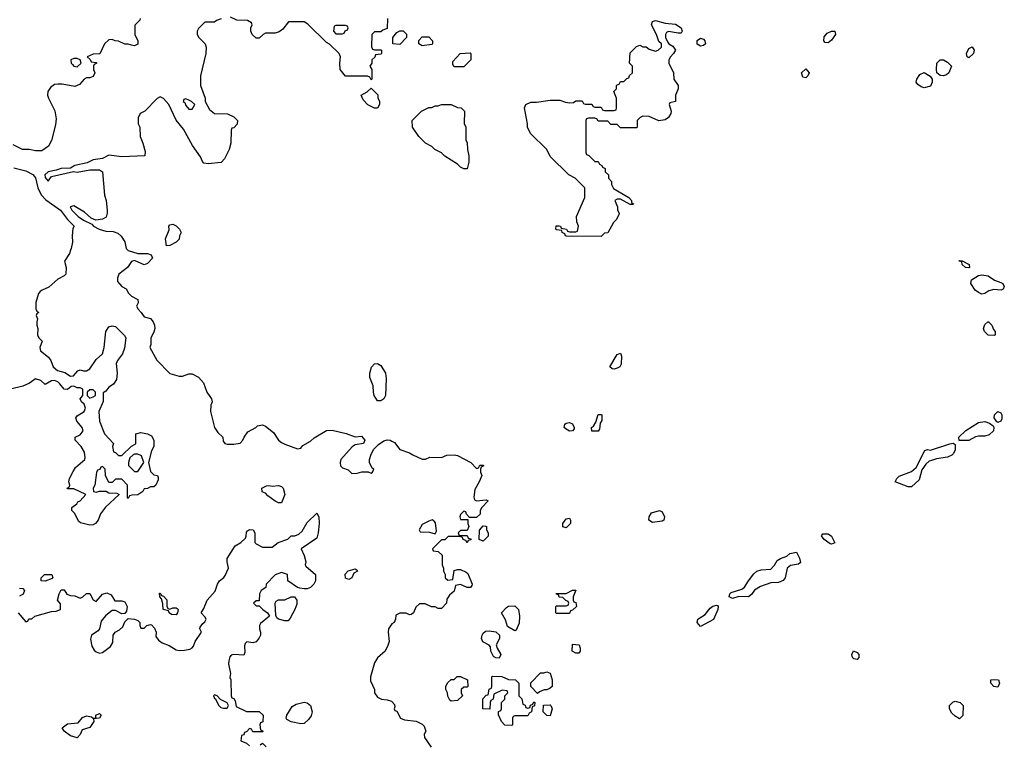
# Model space of a CAD drawing. Header units: inches. Extents: x 2380249 to 2585472, y 382747 to 546448.
# Tile 89 of 256: x 2457671 to 2463831, y 456914 to 461442. Entities that reach past the tile are written whole.
import ezdxf

# ---------------------------------------------------------------- set-up
doc = ezdxf.new("R2010")
doc.units = ezdxf.units.IN
doc.header["$MEASUREMENT"] = 0
for name, color, linetype in [('C4455', 7, 'Continuous'), ('C4456', 7, 'Continuous'), ('C4465', 7, 'Continuous'), ('C4466', 7, 'Continuous')]:
    doc.layers.add(name, color=color, linetype=linetype)

msp = doc.modelspace()

# ---------------------------------------------------------------- linework, layer by layer
at = {"layer": 'C4455', "color": 4}
for points, elevation in [([(2457989.9, 460000), (2457982, 459978), (2457950.8, 459930), (2457962, 459890), (2457961, 459850), (2457950, 459839), (2457910, 459817.2), (2457853, 459767), (2457812, 459750), (2457799.8, 459740.2), (2457790, 459728), (2457771.3, 459671.3), (2457772, 459632), (2457778, 459618), (2457792, 459610), (2457778, 459602), (2457774, 459590), (2457782, 459570), (2457778, 459550), (2457778, 459530), (2457784.7, 459510), (2457782, 459470), (2457791.1, 459451.1), (2457811.3, 459430), (2457798, 459390), (2457802, 459370), (2457850.7, 459330.7), (2457866, 459310), (2457881, 459270), (2457907.3, 459247.3), (2457954, 459234), (2457990, 459212), (2458007.3, 459212.7), (2458034.6, 459245.4), (2458050, 459250.8), (2458070, 459244.7), (2458090, 459244.7), (2458110, 459256), (2458150, 459316), (2458189.4, 459350.6), (2458200.7, 459390), (2458209.5, 459490), (2458230, 459518.8), (2458250, 459526.8), (2458270, 459521), (2458326.4, 459466.4), (2458336, 459450), (2458326.8, 459386.8), (2458314.4, 459350), (2458282.8, 459310), (2458274, 459290), (2458282, 459230), (2458277.3, 459190), (2458258.5, 459161.5), (2458230, 459142), (2458210, 459118), (2458192.7, 459107.3), (2458192.7, 459052.7), (2458166, 458990), (2458170.8, 458930), (2458201, 458850), (2458258, 458790), (2458252, 458770), (2458258, 458738), (2458270, 458734), (2458290, 458714), (2458310, 458714), (2458370, 458774), (2458394.6, 458785.4), (2458398, 458790), (2458398, 458850), (2458430, 458858), (2458471.1, 458851.1), (2458496.9, 458836.9), (2458511.1, 458811.1), (2458511.3, 458770), (2458495.3, 458744.7), (2458478, 458670), (2458490, 458614), (2458510, 458594), (2458534, 458590), (2458538, 458578), (2458536.9, 458563.1), (2458522, 458530), (2458510, 458518), (2458490, 458518), (2458470, 458508), (2458450, 458506), (2458442, 458490), (2458410, 458468.7), (2458372.7, 458467.3), (2458358, 458462), (2458350, 458446), (2458346, 458450), (2458346, 458530), (2458310, 458566), (2458270, 458566), (2458250, 458546), (2458230, 458546), (2458208, 458590), (2458206, 458630), (2458190, 458646), (2458178, 458642), (2458172.7, 458627.3), (2458158, 458622), (2458152.7, 458607.3), (2458141, 458530), (2458132, 458510), (2458134, 458490), (2458150, 458484.7), (2458170, 458492), (2458212, 458492), (2458230, 458482), (2458279.6, 458479.6), (2458294, 458470), (2458208.1, 458391.9), (2458177.3, 458350), (2458162.8, 458310), (2458144.7, 458290), (2458130, 458281.2), (2458110, 458279.3), (2458052.3, 458292.3), (2458042, 458302), (2458014, 458354), (2457998, 458370), (2457998, 458390), (2458028.4, 458411.6), (2458035.3, 458424.7), (2458050, 458432), (2458086, 458470), (2458010, 458506), (2457970, 458506), (2457968, 458510), (2457982, 458518), (2457986, 458530), (2457978, 458550), (2457982, 458570), (2458005.2, 458614.8), (2458021.2, 458638.8), (2458078, 458690), (2458080.4, 458699.6), (2458076.5, 458736.5), (2458055.3, 458770), (2458018, 458810), (2458018, 458830), (2458050, 458844.7), (2458068.7, 458870), (2458062, 458890), (2458028.7, 458930), (2458022, 458950), (2458030, 458962), (2458075.3, 458990), (2458082, 459010), (2458075.3, 459035.3), (2458058, 459050), (2458048.7, 459070), (2458066, 459090), (2458066, 459130), (2458050, 459138), (2458030, 459138), (2458010, 459148), (2457992.7, 459147.3), (2457970, 459128), (2457950, 459128.7), (2457923.2, 459163.2), (2457910, 459175.3), (2457890, 459184), (2457870, 459182), (2457830, 459158), (2457803.1, 459183.1), (2457770, 459194), (2457733.2, 459166.8), (2457690, 459149), (2457614, 459130)], 52), ([(2458348, 460000), (2458350, 459998), (2458410, 459978), (2458470, 459978), (2458494, 459970), (2458502, 459950), (2458470, 459915.3), (2458450, 459908.7), (2458390, 459935.3), (2458370, 459928), (2458346, 459890), (2458291.3, 459850), (2458283.6, 459823.6), (2458283.6, 459803.6), (2458310, 459772), (2458336.9, 459756.9), (2458352, 459730), (2458370, 459712), (2458411.1, 459691.1), (2458412, 459670), (2458402, 459650), (2458412, 459630), (2458432, 459610), (2458450, 459582), (2458490, 459571.3), (2458506, 459550), (2458514.8, 459530), (2458516, 459510), (2458510, 459486), (2458492, 459450), (2458491.3, 459410), (2458484.7, 459390), (2458530, 459312), (2458610, 459227.3), (2458670, 459210.6), (2458690, 459210.8), (2458730, 459226), (2458750, 459226), (2458790, 459204.7), (2458822, 459170), (2458842.8, 459110), (2458870.8, 459070), (2458874.8, 459050), (2458866.8, 459030), (2458864, 458990), (2458891, 458890), (2458910, 458858), (2458942, 458830), (2458943.6, 458803.6), (2458954, 458790), (2458970, 458784.7), (2459010, 458784.7), (2459050, 458792), (2459068, 458810), (2459075.3, 458830), (2459098, 458862), (2459148, 458890), (2459159, 458901), (2459190, 458906.8), (2459210, 458898.8), (2459259.1, 458859.1), (2459291.3, 458810), (2459310, 458796), (2459330, 458784.7), (2459410, 458756), (2459430, 458761), (2459443.7, 458776.3), (2459490, 458804.7), (2459514.2, 458825.8), (2459590, 458871), (2459626, 458874), (2459712.8, 458852.8), (2459770, 458831.3), (2459810, 458836), (2459831, 458810), (2459822, 458790), (2459770, 458782), (2459750.7, 458769.3), (2459681, 458690), (2459676, 458670), (2459678, 458650), (2459690, 458638), (2459725.4, 458625.4), (2459750, 458602), (2459783.6, 458603.6), (2459811.6, 458611.6), (2459852, 458612), (2459870, 458604.7), (2459878, 458610), (2459886, 458630), (2459876.4, 458636.4), (2459859, 458670), (2459859, 458690), (2459870, 458722), (2459886, 458754), (2459915.5, 458784.5), (2459950, 458807.3), (2459970, 458813.4), (2459990, 458810.6), (2460000, 458804.6)], 56), ([(2457662, 457730), (2457710, 457674), (2457722, 457678), (2457728.4, 457691.6), (2457747.3, 457692.7), (2457766, 457710), (2457870, 457738), (2457900.4, 457739.6), (2457926, 457750), (2457927.3, 457787.3), (2457908.7, 457810), (2457918, 457850), (2457930, 457874), (2457950, 457874), (2457966, 457846), (2457990, 457838), (2458016.9, 457836.9), (2458050, 457822), (2458066, 457830), (2458088.4, 457851.6), (2458110, 457852), (2458130, 457812), (2458150, 457802), (2458190, 457846), (2458216, 457856), (2458243.6, 457843.6), (2458266, 457806), (2458310, 457806), (2458330, 457798), (2458342.8, 457770), (2458338.8, 457741.2), (2458330, 457726), (2458310, 457724), (2458270, 457745.2), (2458250, 457744), (2458241.4, 457738.6), (2458207.7, 457712.3), (2458182, 457678), (2458170.7, 457629.3), (2458162, 457618), (2458121, 457590), (2458114, 457566), (2458122, 457522), (2458137.1, 457497.1), (2458150, 457486), (2458170, 457478), (2458190, 457482), (2458240.2, 457519.8), (2458254.6, 457545.4), (2458255.3, 457590), (2458269, 457610), (2458296.5, 457623.5), (2458317.2, 457642.8), (2458330, 457674), (2458350, 457694), (2458388.7, 457691.3), (2458410, 457682), (2458422, 457670), (2458422, 457650), (2458430, 457634), (2458450, 457634), (2458466, 457650), (2458490, 457658), (2458495.3, 457655.3), (2458514.4, 457634.4), (2458524.7, 457610), (2458522, 457582), (2458539.6, 457559.6), (2458562, 457542), (2458606.4, 457526.4), (2458650, 457498.8), (2458670, 457494.8), (2458703.1, 457496.9), (2458736.4, 457503.6), (2458750, 457512), (2458759, 457521), (2458769, 457551), (2458808, 457610), (2458798, 457630), (2458800.4, 457639.6), (2458816.4, 457663.6), (2458830, 457674), (2458838, 457690), (2458830, 457706), (2458806, 457730), (2458823.1, 457756.9), (2458844, 457810), (2458894, 457866), (2458909, 457910), (2458922, 457930), (2458949.1, 457950.9), (2458956.5, 457963.5), (2458978, 458010), (2458968.7, 458050), (2458969, 458070), (2459019, 458150), (2459055.3, 458170), (2459083.1, 458196.9), (2459088.7, 458210), (2459090, 458234), (2459096.4, 458243.6), (2459110, 458252), (2459131.3, 458250), (2459142, 458230), (2459142, 458170), (2459150, 458162), (2459190, 458142), (2459250, 458142), (2459289.3, 458170.7), (2459348.9, 458191.1), (2459370, 458211), (2459391.6, 458211.6), (2459418.6, 458221.4), (2459439.5, 458240.5), (2459470, 458296), (2459530, 458354), (2459542, 458330), (2459544.7, 458290), (2459538.8, 458230), (2459530, 458198), (2459432, 458130), (2459451.1, 458088.9), (2459461, 458050), (2459458, 458030), (2459462, 458022), (2459522, 457970), (2459522.8, 457930), (2459510.6, 457910), (2459490, 457889.4), (2459470, 457880.9), (2459450, 457879.3), (2459424.7, 457884.7), (2459409.1, 457889.1), (2459348, 457930), (2459346, 457970), (2459310, 457982), (2459270, 457968), (2459214, 457910), (2459211.3, 457888.7), (2459182, 457870), (2459172, 457850), (2459170, 457806), (2459150, 457806), (2459134, 457790), (2459150, 457774), (2459170, 457774), (2459191.6, 457751.6), (2459222, 457730), (2459234, 457710), (2459176.9, 457663.1), (2459171.3, 457650), (2459171.3, 457630), (2459178.8, 457610), (2459178, 457590), (2459170, 457574), (2459150, 457549.6), (2459130, 457542), (2459091.6, 457548.4), (2459081, 457539), (2459076.9, 457523.1), (2459079.1, 457480.9), (2459074, 457466), (2459010, 457469.3), (2458994.4, 457465.6), (2458986, 457454), (2458979.3, 457430), (2458978.4, 457410), (2458990.8, 457350), (2458986, 457326), (2458991.3, 457310), (2458994, 457210), (2458998, 457198), (2459010, 457194), (2459019.6, 457179.6), (2459024.7, 457144.7), (2459090, 457112), (2459170, 457112), (2459194, 457090), (2459191.6, 457048.4), (2459178, 457042), (2459174, 457030), (2459178, 456998), (2459194, 456990), (2459190, 456986), (2459130, 456986), (2459122, 457002), (2459110, 457006), (2459092.7, 456987.3), (2459078, 456982), (2459072.7, 456967.3), (2459058, 456962), (2459054, 456930), (2459090, 456914), (2459110, 456898)], 52), ([(2457670, 457884.7), (2457690, 457882), (2457702, 457870), (2457693.7, 457846.3), (2457670, 457835.3)], 52), ([(2460000, 457660.7), (2459999.6, 457660.4), (2459978, 457630), (2459976, 457610), (2459982.8, 457550), (2459974.4, 457525.6), (2459958, 457490), (2459910, 457448.7), (2459890, 457418), (2459866, 457330), (2459865.4, 457305.4), (2459890.8, 457250.8), (2459891.3, 457230), (2459910, 457202), (2459934, 457190), (2459970, 457186), (2459997.3, 457177.3), (2460000, 457174.3)], 56), ([(2459176.4, 456903.6), (2459190, 456914), (2459212.7, 456892.7)], 52)]:
    msp.add_lwpolyline(points, dxfattribs=dict(at, elevation=elevation))
for points, elevation in [([(2459930, 459056), (2459910, 459057.2), (2459889.5, 459089.5), (2459884.5, 459110), (2459883.7, 459150), (2459862.4, 459202.4), (2459861.3, 459230), (2459872.3, 459267.7), (2459891.3, 459288.7), (2459910, 459290.4), (2459930, 459278.7), (2459960.2, 459230), (2459964.4, 459195.6), (2459959.5, 459090), (2459950, 459069.3)], 56), ([(2458130, 459126), (2458110, 459126), (2458094, 459110), (2458094, 459090), (2458110, 459074), (2458130, 459082), (2458146, 459090), (2458146, 459110)], 52), ([(2458410, 458722), (2458390, 458722), (2458381, 458719), (2458361, 458699), (2458351.3, 458670), (2458351.6, 458651.6), (2458390, 458614), (2458410, 458614), (2458448.4, 458671.6), (2458433.2, 458713.2)], 52), ([(2459290, 458418), (2459270, 458428.7), (2459223.2, 458463.2), (2459210, 458478), (2459187.3, 458487.3), (2459186, 458510), (2459215.3, 458524.7), (2459230, 458526), (2459250, 458522.8), (2459290, 458526.8), (2459310, 458521), (2459318.8, 458510), (2459331, 458470), (2459310, 458418)], 52), ([(2459730, 457938.4), (2459710, 457947.3), (2459707.5, 457972.5), (2459726.8, 457993.2), (2459770, 458004.7), (2459779.8, 457999.8), (2459784.7, 457990), (2459762.5, 457977.5), (2459750, 457949.4)], 52), ([(2457830, 457928.7), (2457806, 457930), (2457806, 457950), (2457826, 457970), (2457872, 457970), (2457878, 457950), (2457874.8, 457945.2)], 52), ([(2458610, 457754), (2458630, 457762), (2458650, 457762), (2458656.9, 457756.9), (2458662, 457750), (2458658, 457730), (2458650, 457718), (2458620.4, 457720.4), (2458606, 457730), (2458602, 457742), (2458568, 457750), (2458567.3, 457787.3), (2458558, 457818), (2458548, 457830), (2458546, 457854), (2458550, 457854), (2458558, 457838), (2458570, 457834), (2458591.6, 457811.6), (2458592.7, 457772.7), (2458598, 457758)], 52), ([(2459330, 457680.5), (2459289.6, 457689.6), (2459279, 457699), (2459273.6, 457713.6), (2459269.1, 457790.9), (2459276.4, 457803.6), (2459290, 457812), (2459330, 457811.3), (2459370, 457831.3), (2459390, 457831.3), (2459404.7, 457810), (2459404.7, 457784.7), (2459392.4, 457750), (2459364.2, 457695.8), (2459350, 457680.7)], 52), ([(2458890, 457218), (2458884.7, 457210), (2458890, 457194), (2458894, 457194), (2458918, 457150), (2458930, 457138), (2458947.3, 457132.7), (2458970, 457134), (2458978, 457150), (2458970, 457166), (2458928, 457188), (2458906, 457210)], 52), ([(2459430, 457035.3), (2459368.9, 457048.9), (2459342, 457062), (2459338, 457070), (2459342, 457090), (2459375.3, 457144.7), (2459401.2, 457158.8), (2459450, 457171.3), (2459470, 457167.3), (2459490, 457151), (2459502, 457110), (2459494.4, 457085.6), (2459478, 457062), (2459450, 457038)], 52), ([(2458030, 456949), (2457990, 456961.2), (2457948.7, 456990), (2457937.2, 457010), (2457970, 457036.4), (2458038, 457042), (2458064.8, 457075.3), (2458090, 457086), (2458119.9, 457079.9), (2458130, 457071.3), (2458147.3, 457072.7), (2458148.7, 457090), (2458170, 457101), (2458181, 457090), (2458171.3, 457070), (2458132.7, 457067.3), (2458134.8, 457050), (2458110, 457013.2), (2458061.4, 456998.6), (2458050, 456968)], 48)]:
    msp.add_lwpolyline(points, close=True, dxfattribs=dict(at, elevation=elevation))
at = {"layer": 'C4456', "color": 4}
for points, elevation in [([(2458424.7, 461450), (2458422, 461438), (2458392.7, 461407.3), (2458392, 461350), (2458411.3, 461310), (2458410, 461288), (2458390, 461279), (2458370, 461281.2), (2458350, 461288.7), (2458330, 461288.7), (2458290, 461308), (2458268.9, 461308.9), (2458250, 461318), (2458230, 461315.3), (2458202, 461290), (2458172.7, 461227.3), (2458130, 461226), (2458094, 461210), (2458112.7, 461192.7), (2458118, 461178), (2458150, 461174), (2458154, 461170), (2458138, 461162), (2458134, 461150), (2458134, 461130), (2458142, 461110), (2458130, 461086), (2458110, 461078), (2458090, 461078), (2458074, 461070), (2458044.7, 461035.3), (2458016.9, 461023.1), (2457938, 461038), (2457910, 461039), (2457890, 461035.3), (2457863.5, 461016.5), (2457847.1, 460992.9), (2457846, 460970), (2457851, 460950), (2457890.6, 460870.6), (2457898.8, 460821.2), (2457895.3, 460784.7), (2457870, 460686), (2457850.7, 460649.3), (2457810, 460622), (2457770, 460622), (2457730, 460628.7), (2457688.9, 460628.9), (2457630, 460658)], 52), ([(2458932.7, 461447.3), (2458903.6, 461436.4), (2458890, 461426), (2458830, 461426), (2458790, 461386), (2458782, 461370), (2458782, 461350), (2458792, 461330), (2458832, 461290), (2458838, 461270), (2458836, 461230), (2458802, 461090), (2458802, 461030), (2458831.3, 460950), (2458832, 460930), (2458859.6, 460879.6), (2458890, 460854), (2458971.6, 460851.6), (2459010, 460834), (2459034, 460810), (2459032.7, 460787.3), (2459010, 460766), (2458998, 460762), (2458994, 460750), (2458992, 460670), (2458982, 460630), (2458952, 460570), (2458931.1, 460548.9), (2458850, 460539), (2458824, 460544), (2458814, 460554), (2458803.3, 460583.3), (2458753.4, 460653.4), (2458696.3, 460756.3), (2458650, 460813.2), (2458604, 460910), (2458570, 460948.7), (2458550, 460958), (2458531.6, 460948.4), (2458454, 460870), (2458424.7, 460855.3), (2458412.7, 460827.3), (2458412, 460790), (2458422, 460770), (2458424.7, 460710), (2458442, 460670), (2458456.9, 460616.9), (2458454, 460590), (2458310, 460583.7), (2458230, 460594), (2458190, 460574), (2458130, 460563.7), (2458093.2, 460546.8), (2458016, 460530), (2457990, 460512.7), (2457930, 460511.1), (2457900.5, 460499.5), (2457850, 460489.3), (2457829.2, 460470.8), (2457830, 460454), (2457850, 460431.3), (2457870, 460460.7), (2458008.4, 460491.6), (2458031.7, 460488.3), (2458110, 460503), (2458170, 460501.6), (2458190, 460490.6), (2458202.6, 460342.6), (2458211.6, 460310), (2458218, 460250), (2458219.5, 460230), (2458213.3, 460206.7), (2458190, 460194), (2458147.2, 460187.2), (2458119.1, 460199.1), (2458076.9, 460236.9), (2458010, 460276), (2457988, 460270), (2457997.1, 460250), (2458037.6, 460210), (2458070, 460187.8), (2458122, 460162), (2458133.4, 460150), (2458167.7, 460130), (2458210, 460118.9), (2458255.5, 460115.5), (2458286, 460106), (2458306.8, 460086.8), (2458330, 460052), (2458338, 460010), (2458348, 460000)], 56), ([(2459972, 461450), (2459970, 461386), (2459943.6, 461376.4), (2459930, 461366), (2459890, 461366), (2459874, 461350), (2459872.7, 461272.7), (2459878, 461258), (2459890, 461254), (2459930, 461254), (2459934, 461250), (2459934, 461230), (2459930, 461226), (2459898, 461222), (2459892.7, 461207.3), (2459874, 461190), (2459874, 461170), (2459862, 461150), (2459874, 461130), (2459874, 461070), (2459870, 461066), (2459862, 461082), (2459847.3, 461087.3), (2459710, 461088), (2459675.3, 461130), (2459674, 461170), (2459679, 461210), (2459669.3, 461229.3), (2459609, 461289), (2459590, 461298), (2459474.6, 461414.6), (2459450, 461428), (2459352.7, 461427.3), (2459318, 461382), (2459295.3, 461364.7), (2459270, 461358), (2459210, 461358), (2459194, 461350), (2459170, 461326), (2459150, 461326), (2459126, 461350), (2459118, 461370), (2459118, 461390), (2459126, 461410), (2459122, 461422), (2459096.4, 461436.4), (2459030, 461438), (2458990, 461458)], 56), ([(2457634, 460514), (2457710, 460496), (2457753.4, 460473.4), (2457770, 460451.3), (2457784, 460390), (2457804.9, 460344.9), (2457835.1, 460315.1), (2457927.3, 460250), (2457970.6, 460190.6), (2458012, 460150), (2458004.7, 460135.3), (2457998.8, 460090), (2458000.7, 460050), (2457993.4, 460010), (2457989.9, 460000)], 52)]:
    msp.add_lwpolyline(points, dxfattribs=dict(at, elevation=elevation))
for points, elevation in [([(2459710, 461406), (2459650, 461406), (2459638, 461402), (2459634, 461370), (2459650, 461354), (2459690, 461354), (2459702, 461358), (2459707.3, 461372.7), (2459722, 461378), (2459726, 461390), (2459722, 461402)], 56), ([(2458030, 461199.5), (2458010, 461199.5), (2457991, 461190), (2457993.4, 461170), (2458000.7, 461160.7), (2458010, 461150.7), (2458030, 461147.3), (2458055.3, 461170), (2458049, 461190)], 52), ([(2459890, 460888.7), (2459850, 460908), (2459820.2, 460940.2), (2459808, 460970), (2459846, 460990), (2459870, 461014), (2459911.6, 460971.6), (2459912.7, 460952.7), (2459922, 460930), (2459922, 460910), (2459910, 460888.7)], 56), ([(2458710, 460946), (2458698, 460942), (2458694, 460930), (2458703.6, 460923.6), (2458710, 460904.7), (2458730, 460882), (2458750, 460882), (2458766, 460910), (2458746, 460930), (2458730, 460938)], 56), ([(2458590, 460026), (2458584, 460070), (2458607.3, 460127.3), (2458604, 460150), (2458610, 460158), (2458630, 460162), (2458650, 460152), (2458671.1, 460131.1), (2458682, 460110), (2458672, 460090), (2458670, 460068), (2458650.9, 460049.1), (2458610, 460028)], 56)]:
    msp.add_lwpolyline(points, close=True, dxfattribs=dict(at, elevation=elevation))
at = {"layer": 'C4465', "color": 4, "elevation": 56}
for points in [[(2463610, 459888.7), (2463588, 459890), (2463568, 459910), (2463566, 459926), (2463546, 459930), (2463550, 459934), (2463568, 459932), (2463612, 459910), (2463614, 459890)], [(2463811.1, 459748.9), (2463766.4, 459753.6), (2463735.3, 459744.7), (2463710, 459728), (2463690, 459724), (2463670, 459734), (2463649.5, 459749.5), (2463622, 459790), (2463625.6, 459814.4), (2463670, 459842), (2463690, 459844.7), (2463730, 459838), (2463770, 459811.3), (2463810, 459798), (2463822, 459790), (2463831.1, 459771.1), (2463823.6, 459756.4)], [(2463770, 459466), (2463730, 459468), (2463708, 459490), (2463702, 459510), (2463710, 459534), (2463728.4, 459551.6), (2463731.6, 459551.6), (2463754, 459530), (2463763.6, 459503.6), (2463774, 459490), (2463774, 459470)], [(2461390, 459255.1), (2461377.2, 459257.2), (2461364, 459270), (2461410, 459346), (2461430, 459354.8), (2461436.7, 459336.7), (2461434.6, 459285.4), (2461426.8, 459270), (2461410, 459260.7)], [(2461250, 458866), (2461248.7, 458890), (2461262, 458898), (2461276.4, 458923.6), (2461290, 458971.3), (2461310, 458972), (2461314, 458970), (2461312.7, 458932.7), (2461303.6, 458916.4), (2461299.6, 458880.4), (2461290, 458866)], [(2463790, 458922), (2463784.7, 458924.7), (2463768.7, 458950), (2463769, 458970), (2463790, 458990.7), (2463810, 458980.7), (2463815.8, 458970), (2463816.4, 458943.6), (2463810, 458929)], [(2461110, 458867), (2461090, 458878.4), (2461078.4, 458890), (2461082, 458910), (2461090, 458916.4), (2461110, 458920.4), (2461130, 458913), (2461140.5, 458890), (2461139.3, 458880.7), (2461130, 458869)], [(2463710, 458835.1), (2463670, 458836.2), (2463650, 458831.8), (2463610, 458808.7), (2463548, 458808), (2463546, 458830), (2463589.6, 458870.4), (2463670, 458920.5), (2463710, 458927.3), (2463738, 458918), (2463761, 458901), (2463766, 458890), (2463762.8, 458870), (2463736.7, 458843.3)], [(2463230, 458518.7), (2463149.2, 458550), (2463158, 458570), (2463174.2, 458585.8), (2463250, 458615.3), (2463279.7, 458640.3), (2463334.6, 458745.4), (2463350, 458751.3), (2463370, 458747.3), (2463490, 458787.3), (2463511.6, 458791.6), (2463523.6, 458783.6), (2463524, 458750), (2463513.2, 458726.8), (2463502.5, 458717.5), (2463475.1, 458704.9), (2463406.4, 458693.6), (2463375.9, 458684.1), (2463361.8, 458678.2), (2463340.2, 458659.8), (2463314.8, 458625.2), (2463297.7, 458562.3), (2463250, 458519.5)], [(2461630, 458295.3), (2461608, 458310), (2461608.4, 458331.6), (2461624.7, 458355.3), (2461674, 458370), (2461690, 458362), (2461704.7, 458330), (2461702, 458310), (2461690, 458304)], [(2460251.1, 458311.1), (2460230, 458304.4), (2460190, 458282), (2460170.7, 458250), (2460176, 458236), (2460234.9, 458234.9), (2460270, 458224.7), (2460278, 458242), (2460272.3, 458292.3), (2460264.4, 458304.4)], [(2461090, 458262), (2461069, 458269), (2461069, 458290), (2461090, 458318), (2461110, 458322), (2461118, 458310), (2461118, 458290)], [(2460570, 458178), (2460546, 458190), (2460547.3, 458247.3), (2460570, 458274), (2460587.3, 458272.7), (2460592, 458270), (2460592, 458250), (2460602, 458230), (2460602, 458210)], [(2462750, 458159), (2462742, 458162), (2462705.2, 458190), (2462688.4, 458211.6), (2462696.4, 458223.6), (2462730, 458224), (2462750.4, 458210), (2462770, 458168)], [(2462230, 457829.4), (2462170, 457832.3), (2462130, 457820.7), (2462109.3, 457830), (2462114, 457850), (2462122.9, 457857.1), (2462190, 457879.1), (2462205.2, 457890), (2462230, 457931), (2462264.8, 457975.2), (2462282, 457990), (2462310, 457998.8), (2462370, 458002.8), (2462392.5, 458027.5), (2462410, 458058), (2462430, 458071), (2462470, 458084.7), (2462490, 458100.7), (2462530.8, 458110.8), (2462550, 458071.3), (2462555.5, 458044.5), (2462544.5, 458035.5), (2462494.4, 458025.6), (2462472, 458010), (2462461, 457950), (2462447.9, 457932.1), (2462419.3, 457920.7), (2462370, 457918), (2462305.3, 457894.7), (2462268.5, 457871.5), (2462250, 457845.2)], [(2461030, 457726), (2461026, 457730), (2461026, 457770), (2461030, 457774), (2461090, 457774), (2461102, 457778), (2461106, 457790), (2461102, 457802), (2461087.3, 457807.3), (2461070, 457826), (2461047.3, 457827.3), (2461042, 457842), (2461030, 457846), (2461028.4, 457851.6), (2461090, 457852), (2461130, 457872), (2461150, 457872), (2461134, 457830), (2461134, 457810), (2461138, 457798), (2461150, 457794), (2461154, 457770), (2461130, 457746), (2461118, 457742), (2461110, 457726)], [(2460770, 457618), (2460724, 457644), (2460710, 457686), (2460686, 457730), (2460716.4, 457763.6), (2460730, 457772), (2460770, 457774), (2460791.6, 457751.6), (2460798, 457710), (2460795.3, 457664.7), (2460778, 457622)], [(2461930, 457644), (2461909.3, 457670), (2461914, 457690), (2461960.1, 457719.9), (2461990, 457758.8), (2462007.2, 457772.8), (2462030, 457778.8), (2462036.3, 457776.3), (2462041, 457770), (2462039.3, 457750), (2462012.3, 457687.7)], [(2460670, 457446), (2460650, 457448), (2460636.4, 457456.4), (2460618, 457490), (2460616.4, 457516.4), (2460608.4, 457528.4), (2460569.3, 457549.3), (2460561.2, 457570), (2460564, 457590), (2460570, 457602), (2460585.6, 457614.4), (2460610, 457618), (2460650, 457612), (2460674, 457590), (2460672, 457570), (2460652, 457530), (2460658, 457510), (2460682, 457470)], [(2461150, 457478), (2461128, 457490), (2461130, 457534), (2461170.9, 457530.9), (2461178, 457510), (2461178, 457490), (2461170, 457478)], [(2462910, 457438), (2462890, 457442), (2462882, 457450), (2462878, 457470), (2462888.4, 457491.6), (2462910, 457482), (2462922, 457470), (2462922, 457450)], [(2460370, 457178), (2460363.1, 457183.1), (2460348.9, 457208.9), (2460348, 457230), (2460338, 457250), (2460338, 457270), (2460347.3, 457292.7), (2460370, 457314), (2460390, 457314), (2460408.4, 457331.6), (2460430, 457332), (2460472, 457310), (2460474, 457270), (2460470, 457266), (2460450, 457266), (2460434, 457250), (2460434, 457230), (2460442, 457210), (2460410, 457182)], [(2460850, 457134), (2460862, 457138), (2460867.3, 457152.7), (2460882, 457158), (2460887.3, 457172.7), (2460894, 457170), (2460892.7, 457147.3), (2460878, 457142), (2460874, 457110), (2460858, 457102), (2460850, 457086), (2460770, 457086), (2460758, 457082), (2460754, 457070), (2460754, 457030), (2460750, 457026), (2460707.3, 457027.3), (2460686, 457050), (2460667.3, 457092.7), (2460667.3, 457112.7), (2460682, 457118), (2460686, 457130), (2460686, 457170), (2460706, 457190), (2460706, 457210), (2460726, 457230), (2460722, 457242), (2460690, 457246), (2460638, 457222), (2460634, 457190), (2460618, 457182), (2460614, 457170), (2460612.7, 457127.3), (2460568, 457130), (2460568.4, 457191.6), (2460590, 457214), (2460602, 457218), (2460608.4, 457251.6), (2460622, 457258), (2460626, 457270), (2460626, 457330), (2460630, 457334), (2460687.3, 457332.7), (2460730, 457314), (2460774, 457310), (2460794, 457290), (2460794, 457210), (2460812.7, 457192.7), (2460818, 457158), (2460832.7, 457152.7), (2460838, 457138)], [(2460910, 457226), (2460868.4, 457268.4), (2460868.4, 457291.6), (2460930, 457354), (2460950, 457354), (2460970, 457362), (2460990, 457352), (2461002, 457310), (2461002, 457270), (2460990, 457258), (2460970, 457248), (2460952.7, 457247.3), (2460923.6, 457236.4)], [(2463790, 457266), (2463766, 457270), (2463746, 457290), (2463746, 457310), (2463770, 457314), (2463794, 457310), (2463802, 457290)], [(2460990, 457086), (2460968.4, 457088.4), (2460946, 457110), (2460947.3, 457152.7), (2460990, 457154), (2460994, 457150), (2461002, 457130)], [(2463550, 457066), (2463523.1, 457083.1), (2463503.1, 457103.1), (2463488.9, 457128.9), (2463489, 457151), (2463508.9, 457171.1), (2463523.1, 457176.9), (2463554, 457170), (2463574, 457150), (2463571.6, 457088.4)]]:
    msp.add_lwpolyline(points, close=True, dxfattribs=at)
for points in [[(2460000, 458804.6), (2460015.3, 458795.3), (2460050, 458751.3), (2460110, 458731.3), (2460130, 458718), (2460190, 458692), (2460210, 458692), (2460236.4, 458703.6), (2460310, 458702), (2460343.1, 458716.9), (2460390, 458718.8), (2460410, 458714.8), (2460494, 458670), (2460530, 458634), (2460542, 458638), (2460550, 458654), (2460570, 458654), (2460574, 458650), (2460558, 458642), (2460554, 458630), (2460554, 458610), (2460562, 458590), (2460546.8, 458550), (2460518.3, 458501.7), (2460513, 458453), (2460516.9, 458436.9), (2460530, 458430.8), (2460590, 458438), (2460602, 458430), (2460562, 458390), (2460552, 458370), (2460551.6, 458348.4), (2460530, 458326), (2460486, 458326), (2460467.3, 458347.3), (2460462, 458362), (2460450, 458366), (2460430, 458346), (2460424.7, 458330), (2460430, 458314), (2460474, 458314), (2460474, 458290), (2460482, 458270), (2460470, 458246), (2460430, 458246), (2460414, 458230), (2460418, 458218), (2460430, 458214), (2460470, 458214), (2460478, 458198), (2460492.7, 458192.7), (2460492.7, 458187.3), (2460478, 458182), (2460470, 458168), (2460462, 458182), (2460446, 458190), (2460442, 458202), (2460427.3, 458207.3), (2460352.7, 458207.3), (2460330, 458186), (2460310, 458186), (2460254, 458130), (2460258, 458118), (2460290, 458114), (2460314, 458090), (2460314, 458030), (2460322, 458010), (2460322, 457990), (2460334, 457970), (2460334, 457950), (2460350, 457934), (2460382, 457938), (2460390, 457994), (2460410, 458002), (2460430, 458002), (2460465.4, 457985.4), (2460475.3, 457975.3), (2460502, 457910), (2460499.6, 457900.4), (2460491.6, 457888.4), (2460470, 457888), (2460430, 457908), (2460398, 457902), (2460390, 457866), (2460359.6, 457840.4), (2460343.6, 457816.4), (2460342, 457790), (2460310, 457758), (2460290, 457758), (2460270, 457768), (2460248.4, 457768.4), (2460207.3, 457787.3), (2460172.7, 457787.3), (2460150, 457766), (2460134, 457730), (2460119.6, 457720.4), (2460110, 457718), (2460088.4, 457728.4), (2460050, 457728.7), (2460024.7, 457715.3), (2460022, 457690), (2460014, 457670), (2460000, 457660.7)], [(2460000, 457174.3), (2460016, 457156), (2460018, 457142), (2460014, 457130), (2460018, 457118), (2460030, 457114), (2460054, 457070), (2460079.6, 457059.6), (2460151.6, 457051.6), (2460190, 457034), (2460202, 457022), (2460211.3, 456990), (2460202, 456970), (2460204.7, 456950), (2460244.7, 456890)]]:
    msp.add_lwpolyline(points, dxfattribs=at)
at = {"layer": 'C4466', "color": 4, "elevation": 56}
for points in [[(2461790, 461357.2), (2461730, 461368.7), (2461718, 461362), (2461711.3, 461350), (2461711.3, 461330), (2461723.6, 461303.6), (2461731.6, 461291.6), (2461756.9, 461276.9), (2461774, 461250), (2461762, 461230), (2461742, 461210), (2461732, 461190), (2461732, 461170), (2461762, 461110), (2461764.7, 461070), (2461791.3, 461030), (2461791.1, 461008.9), (2461774, 460970), (2461774, 460930), (2461738, 460922), (2461734, 460910), (2461746, 460870), (2461745.4, 460854.6), (2461730.7, 460829.3), (2461710, 460814), (2461670, 460809), (2461610, 460835.3), (2461570, 460838), (2461554, 460830), (2461534, 460810), (2461534, 460770), (2461530, 460766), (2461430, 460766), (2461410, 460786), (2461370, 460786), (2461350, 460806), (2461290, 460806), (2461282, 460822), (2461270, 460826), (2461230, 460826), (2461218, 460822), (2461214, 460810), (2461214, 460610), (2461218, 460598), (2461232.7, 460592.7), (2461270, 460554), (2461290, 460554), (2461298, 460538), (2461314, 460530), (2461318, 460518), (2461334, 460510), (2461334, 460490), (2461354, 460470), (2461354, 460450), (2461374, 460430), (2461374, 460410), (2461385.4, 460385.4), (2461482, 460330), (2461498, 460310), (2461498, 460298), (2461511.3, 460290), (2461510, 460286), (2461490, 460286), (2461430, 460318), (2461410, 460318), (2461394, 460310), (2461411.1, 460271.1), (2461412, 460250), (2461422, 460230), (2461419.6, 460220.4), (2461402, 460190), (2461386.4, 460173.6), (2461351.1, 460108.9), (2461330, 460106), (2461310, 460086), (2461092.7, 460087.3), (2461086, 460090), (2461082, 460102), (2461066, 460110), (2461062, 460122), (2461030, 460126), (2461026, 460130), (2461027.3, 460152.7), (2461047.3, 460152.7), (2461054, 460150), (2461058, 460138), (2461091.6, 460131.6), (2461098, 460118), (2461110, 460114), (2461150, 460114), (2461162, 460118), (2461168, 460150), (2461156.4, 460176.4), (2461155.3, 460210), (2461206, 460330), (2461206, 460390), (2461146, 460450), (2461106, 460470), (2460990, 460586), (2460968.4, 460628.4), (2460868, 460730), (2460848.7, 460770), (2460848.7, 460790), (2460828.9, 460891.1), (2460838, 460910), (2460870, 460924.7), (2460905.4, 460925.4), (2460990, 460938), (2461050, 460938), (2461085.4, 460925.4), (2461110, 460922), (2461136.4, 460923.6), (2461150, 460934), (2461190, 460934), (2461198, 460918), (2461210, 460914), (2461250, 460914), (2461258, 460898), (2461270, 460894), (2461310, 460894), (2461318, 460878), (2461330, 460874), (2461390, 460874), (2461402, 460878), (2461406, 460890), (2461406, 460950), (2461388, 460992), (2461406, 461010), (2461406, 461030), (2461410, 461034), (2461422, 461038), (2461430, 461054), (2461450, 461054), (2461470, 461074), (2461482, 461078), (2461487.3, 461092.7), (2461506, 461110), (2461506, 461150), (2461486, 461170), (2461490, 461234), (2461530, 461274), (2461550, 461282), (2461570, 461272), (2461591, 461271), (2461610, 461258), (2461650, 461244.7), (2461666, 461250), (2461686, 461270), (2461686, 461290), (2461670, 461306), (2461655.3, 461350), (2461624, 461410), (2461629.5, 461430.5), (2461650, 461437.3), (2461710, 461420.7), (2461774, 461414), (2461810.5, 461390.5), (2461814.8, 461370), (2461810, 461358)], [(2460050, 461286), (2460006, 461290), (2460006, 461330), (2460030, 461362), (2460050, 461372), (2460070, 461372), (2460091.6, 461351.6), (2460092, 461330)], [(2462730, 461296), (2462710, 461299), (2462701.2, 461310), (2462704.8, 461335.2), (2462722, 461358), (2462749.6, 461370.4), (2462770.5, 461370.5), (2462774.9, 461350), (2462750, 461312.7)], [(2460190, 461278), (2460168, 461290), (2460168.4, 461311.6), (2460190, 461334), (2460230, 461334), (2460254, 461310), (2460254, 461290), (2460250, 461286)], [(2461930, 461276), (2461909.5, 461289.5), (2461910, 461311.3), (2461930, 461326.8), (2461950, 461318.8), (2461957.3, 461310), (2461962.8, 461290), (2461950, 461279.3)], [(2463610, 461202), (2463598, 461210), (2463595.3, 461230), (2463610, 461262), (2463630, 461272), (2463642, 461250), (2463638, 461230)], [(2460390, 461146), (2460380.4, 461160.4), (2460380.4, 461179.6), (2460426, 461230), (2460490, 461234), (2460494, 461230), (2460494, 461190), (2460450, 461146)], [(2463450, 461089.5), (2463430, 461092.7), (2463409.2, 461110), (2463406, 461130), (2463409.3, 461170), (2463430, 461190.8), (2463450, 461190.8), (2463474.9, 461174.9), (2463501, 461150), (2463484, 461110), (2463470, 461096)], [(2462590, 461077.2), (2462570, 461082), (2462562.7, 461110), (2462590, 461134.8), (2462610.5, 461110), (2462602.8, 461090)], [(2463330, 461016), (2463310, 461021.2), (2463290, 461035.3), (2463279, 461050), (2463284, 461070), (2463302, 461098), (2463330, 461111), (2463367.5, 461087.5), (2463378.8, 461070), (2463380.7, 461050), (2463370, 461025.2)], [(2460450, 460508), (2460430, 460518), (2460410, 460538), (2460330, 460588), (2460310, 460608), (2460269.1, 460629.1), (2460250, 460648), (2460210, 460668), (2460168, 460710), (2460128, 460770), (2460126, 460810), (2460186, 460870), (2460230, 460892), (2460250, 460892), (2460270, 460902), (2460290, 460902), (2460310, 460912), (2460370, 460911.3), (2460410, 460892), (2460434, 460890), (2460454, 460870), (2460452.7, 460792.7), (2460462, 460770), (2460462, 460690), (2460471.1, 460671.1), (2460472, 460630), (2460482, 460590), (2460482, 460550), (2460470, 460508)]]:
    msp.add_lwpolyline(points, close=True, dxfattribs=at)

doc.saveas('drawing.dxf')
